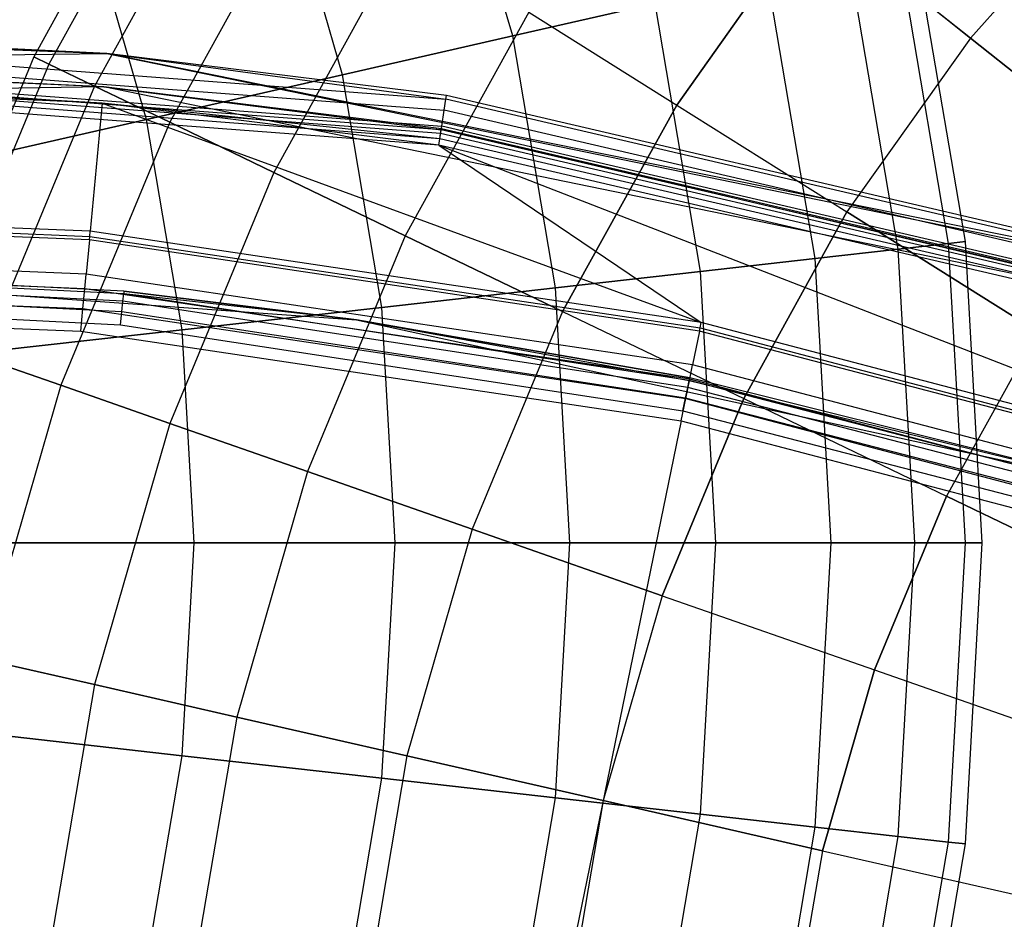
# Model space of a CAD drawing. Extents: x 0.2 to 44.2, y -21.9 to 24.
# Tile 184 of 239: x 23.6 to 26.5, y 14.8 to 17.5. Entities that reach past the tile are written whole.
import ezdxf

# ---------------------------------------------------------------- set-up
doc = ezdxf.new("R2010")
doc.units = 0
doc.header["$LTSCALE"] = 2.54
doc.layers.get('0').update_dxf_attribs({"color": 13, "linetype": 'CONTINUOUS'})

# ---------------------------------------------------------------- blocks, each defined once
blk = doc.blocks.new('KARO-10934_STL')
at = {"color": 0}
for p, q in [((23.8347, 17.4214, 126.1525), (22.1726, 17.4993, 126.1525)), ((22.1726, 17.4993, 126.1525), (23.8347, 17.4214, 124.285)), ((22.1726, 17.4993, 126.1525), (23.8347, 17.4214, 124.285)), ((23.8347, 17.4214, 126.1525), (22.1726, 17.4993, 126.1525)), ((22.1726, 17.4879, 126.2098), (23.8347, 17.4214, 126.1525)), ((22.1726, 17.4879, 126.2098), (23.8347, 17.4214, 126.1525)), ((22.1726, 17.4879, 126.2098), (24.8423, 17.2849, 126.2098)), ((22.1726, 17.4879, 126.2098), (24.8423, 17.2849, 126.2098)), ((22.1726, 17.4554, 126.2584), (24.8373, 17.2528, 126.2584)), ((22.1726, 17.4554, 126.2584), (24.8373, 17.2528, 126.2584)), ((20.051, 17.3686, 124.285), (23.8347, 17.4214, 124.285)), ((20.051, 17.3686, 126.1525), (23.8347, 17.4214, 124.285)), ((20.051, 17.3686, 124.285), (23.8347, 17.4214, 124.285)), ((20.051, 17.3686, 126.1525), (23.8347, 17.4214, 124.285)), ((23.8347, 17.4214, 124.285), (27.5412, 16.6596, 124.285)), ((24.844, 17.2962, 126.1525), (23.8347, 17.4214, 126.1525)), ((23.8347, 17.4214, 126.1525), (24.8423, 17.2849, 126.2098)), ((23.8347, 17.4214, 126.1525), (24.8423, 17.2849, 126.2098)), ((23.8347, 17.4214, 126.1525), (23.8347, 17.4214, 124.285)), ((24.844, 17.2962, 126.1525), (23.8347, 17.4214, 126.1525)), ((24.844, 17.2962, 126.1525), (23.8347, 17.4214, 124.285)), ((23.8347, 17.4214, 126.1525), (23.8347, 17.4214, 124.285)), ((24.844, 17.2962, 126.1525), (23.8347, 17.4214, 124.285)), ((27.4531, 16.6876, 126.1525), (23.8347, 17.4214, 124.285)), ((27.4531, 16.6876, 126.1525), (23.8347, 17.4214, 124.285)), ((23.8347, 17.4214, 124.285), (27.5412, 16.6596, 124.285)), ((22.1727, 17.4069, 126.291), (24.83, 17.2048, 126.291)), ((22.1727, 17.4069, 126.291), (24.83, 17.2048, 126.291)), ((23.8253, 17.3219, 124.285), (22.1727, 17.3993, 126.1525)), ((23.8253, 17.3219, 124.285), (22.1727, 17.3993, 126.1525)), ((23.8253, 17.3219, 126.1525), (22.1727, 17.3993, 126.1525)), ((23.8253, 17.3219, 126.1525), (22.1727, 17.3993, 126.1525)), ((23.8253, 17.3219, 126.1525), (22.1727, 17.3956, 126.1714)), ((24.8283, 17.1937, 126.1714), (22.1727, 17.3956, 126.1714)), ((23.8253, 17.3219, 126.1525), (22.1727, 17.3956, 126.1714)), ((24.8283, 17.1937, 126.1714), (22.1727, 17.3956, 126.1714)), ((24.8266, 17.1832, 126.1875), (22.1727, 17.385, 126.1875)), ((24.8266, 17.1832, 126.1875), (22.1727, 17.385, 126.1875)), ((24.8242, 17.1675, 126.1984), (22.1727, 17.3691, 126.1984)), ((24.8242, 17.1675, 126.1984), (22.1727, 17.3691, 126.1984)), ((23.8206, 17.2731, 126.2025), (22.1727, 17.3691, 126.1984)), ((23.8206, 17.2731, 126.2025), (22.1727, 17.3691, 126.1984)), ((23.8206, 17.2731, 126.2025), (22.1727, 17.3503, 126.2025)), ((23.8206, 17.2731, 126.2025), (22.1727, 17.3503, 126.2025)), ((24.8213, 17.1482, 126.3025), (22.1727, 17.3496, 126.3025)), ((24.8213, 17.1482, 126.3025), (22.1727, 17.3496, 126.3025)), ((23.8253, 17.3219, 124.285), (20.0632, 17.2694, 124.285)), ((23.8253, 17.3219, 124.285), (20.0632, 17.2694, 124.285)), ((27.5106, 16.5644, 124.285), (23.8253, 17.3219, 124.285)), ((24.8288, 17.1973, 126.1525), (23.8253, 17.3219, 124.285)), ((27.5106, 16.5644, 124.285), (23.8253, 17.3219, 124.285)), ((23.8253, 17.3219, 124.285), (23.8253, 17.3219, 126.1525)), ((23.8253, 17.3219, 124.285), (23.8253, 17.3219, 126.1525)), ((24.8288, 17.1973, 126.1525), (23.8253, 17.3219, 124.285)), ((24.8288, 17.1973, 126.1525), (23.8253, 17.3219, 126.1525)), ((23.8253, 17.3219, 126.1525), (24.8283, 17.1937, 126.1714)), ((24.8288, 17.1973, 126.1525), (23.8253, 17.3219, 126.1525)), ((23.8253, 17.3219, 126.1525), (24.8283, 17.1937, 126.1714)), ((23.8206, 17.2731, 126.2025), (23.7846, 16.8929, 126.1937)), ((23.8206, 17.2731, 126.2025), (23.7846, 16.8929, 126.1937)), ((24.8242, 17.1675, 126.1984), (23.8206, 17.2731, 126.2025)), ((24.8214, 17.1489, 126.2025), (23.8206, 17.2731, 126.2025)), ((24.8242, 17.1675, 126.1984), (23.8206, 17.2731, 126.2025)), ((23.8206, 17.2731, 126.2025), (25.6017, 16.621, 126.1937)), ((23.8206, 17.2731, 126.2025), (25.6017, 16.621, 126.1937)), ((24.8214, 17.1489, 126.2025), (23.8206, 17.2731, 126.2025)), ((24.8373, 17.2528, 126.2584), (24.8423, 17.2849, 126.2098)), ((24.8373, 17.2528, 126.2584), (24.8423, 17.2849, 126.2098)), ((24.8423, 17.2849, 126.2098), (24.844, 17.2962, 126.1525)), ((24.8423, 17.2849, 126.2098), (24.844, 17.2962, 126.1525)), ((27.4497, 16.6768, 126.2098), (24.8423, 17.2849, 126.2098)), ((27.4497, 16.6768, 126.2098), (24.8423, 17.2849, 126.2098)), ((27.4531, 16.6876, 126.1525), (24.844, 17.2962, 126.1525)), ((27.4531, 16.6876, 126.1525), (24.844, 17.2962, 126.1525)), ((24.83, 17.2048, 126.291), (24.8373, 17.2528, 126.2584)), ((24.83, 17.2048, 126.291), (24.8373, 17.2528, 126.2584)), ((27.4399, 16.6458, 126.2584), (24.8373, 17.2528, 126.2584)), ((27.4399, 16.6458, 126.2584), (24.8373, 17.2528, 126.2584)), ((24.8213, 17.1482, 126.3025), (24.83, 17.2048, 126.291)), ((24.8213, 17.1482, 126.3025), (24.83, 17.2048, 126.291)), ((24.8266, 17.1832, 126.1875), (24.8283, 17.1937, 126.1714)), ((24.8266, 17.1832, 126.1875), (24.8283, 17.1937, 126.1714)), ((24.8288, 17.1973, 126.1525), (24.8283, 17.1937, 126.1714)), ((24.8288, 17.1973, 126.1525), (24.8283, 17.1937, 126.1714)), ((27.4219, 16.5887, 126.1714), (24.8283, 17.1937, 126.1714)), ((27.4219, 16.5887, 126.1714), (24.8283, 17.1937, 126.1714)), ((27.423, 16.5923, 126.1525), (24.8288, 17.1973, 126.1525)), ((24.8288, 17.1973, 126.1525), (27.5106, 16.5644, 124.285)), ((24.8288, 17.1973, 126.1525), (27.5106, 16.5644, 124.285)), ((27.423, 16.5923, 126.1525), (24.8288, 17.1973, 126.1525)), ((27.4253, 16.5995, 126.291), (24.83, 17.2048, 126.291)), ((27.4253, 16.5995, 126.291), (24.83, 17.2048, 126.291)), ((24.8214, 17.1489, 126.2025), (24.8242, 17.1675, 126.1984)), ((24.8214, 17.1489, 126.2025), (24.8242, 17.1675, 126.1984)), ((24.8242, 17.1675, 126.1984), (24.8266, 17.1832, 126.1875)), ((24.8242, 17.1675, 126.1984), (24.8266, 17.1832, 126.1875)), ((27.4139, 16.5635, 126.1984), (24.8242, 17.1675, 126.1984)), ((27.4139, 16.5635, 126.1984), (24.8242, 17.1675, 126.1984)), ((27.4187, 16.5787, 126.1875), (24.8266, 17.1832, 126.1875)), ((27.4187, 16.5787, 126.1875), (24.8266, 17.1832, 126.1875)), ((27.408, 16.5449, 126.3025), (24.8213, 17.1482, 126.3025)), ((27.408, 16.5449, 126.3025), (24.8213, 17.1482, 126.3025)), ((27.4082, 16.5456, 126.2025), (24.8214, 17.1489, 126.2025)), ((24.8214, 17.1489, 126.2025), (25.6017, 16.621, 126.1937)), ((24.8214, 17.1489, 126.2025), (25.6017, 16.621, 126.1937)), ((24.8214, 17.1489, 126.2025), (27.3788, 16.1542, 126.1937)), ((27.4082, 16.5456, 126.2025), (24.8214, 17.1489, 126.2025)), ((24.8214, 17.1489, 126.2025), (27.3788, 16.1542, 126.1937)), ((23.7846, 16.8929, 126.1937), (21.9488, 16.9668, 126.1937)), ((23.7846, 16.8929, 126.1937), (21.9488, 16.9668, 126.1937)), ((21.949, 16.9511, 126.1818), (23.7832, 16.8773, 126.1818)), ((21.949, 16.9511, 126.1818), (23.7832, 16.8773, 126.1818)), ((23.7822, 16.8671, 126.1649), (21.9492, 16.9408, 126.1649)), ((23.7822, 16.8671, 126.1649), (21.9492, 16.9408, 126.1649)), ((23.7832, 16.8773, 126.1818), (23.7846, 16.8929, 126.1937)), ((23.7832, 16.8773, 126.1818), (23.7846, 16.8929, 126.1937)), ((25.6017, 16.621, 126.1937), (23.7846, 16.8929, 126.1937)), ((25.6017, 16.621, 126.1937), (23.7846, 16.8929, 126.1937)), ((23.7822, 16.8671, 126.1649), (23.7725, 16.7651, 125.9865)), ((23.7822, 16.8671, 126.1649), (23.7725, 16.7651, 125.9865)), ((23.7822, 16.8671, 126.1649), (23.7832, 16.8773, 126.1818)), ((23.7822, 16.8671, 126.1649), (23.7832, 16.8773, 126.1818)), ((25.5965, 16.5956, 126.1649), (23.7822, 16.8671, 126.1649)), ((25.5965, 16.5956, 126.1649), (23.7822, 16.8671, 126.1649)), ((23.7832, 16.8773, 126.1818), (25.5986, 16.6056, 126.1818)), ((23.7832, 16.8773, 126.1818), (25.5986, 16.6056, 126.1818)), ((23.7725, 16.7651, 125.9865), (21.9506, 16.8384, 125.9865)), ((23.7725, 16.7651, 125.9865), (21.9506, 16.8384, 125.9865)), ((23.7684, 16.7215, 125.9335), (21.9512, 16.7946, 125.9335)), ((23.7684, 16.7215, 125.9335), (21.9512, 16.7946, 125.9335)), ((23.8851, 16.7138, 124.3996), (22.1855, 16.8, 125.9495)), ((22.1855, 16.8, 125.9495), (24.5764, 16.629, 125.9495)), ((23.8851, 16.7138, 124.3996), (22.1855, 16.8, 125.9495)), ((23.8851, 16.7138, 124.3996), (22.1855, 16.8, 124.3996)), ((22.1855, 16.8, 125.9495), (24.5764, 16.629, 125.9495)), ((23.8851, 16.7138, 124.3996), (22.1855, 16.8, 124.3996)), ((23.8844, 16.7062, 124.3613), (22.1855, 16.7924, 124.3613)), ((23.8844, 16.7062, 124.3613), (22.1855, 16.7924, 124.3613)), ((23.8822, 16.6847, 124.3288), (22.1855, 16.7707, 124.3288)), ((23.8822, 16.6847, 124.3288), (22.1855, 16.7707, 124.3288)), ((23.7684, 16.7215, 125.9335), (23.7725, 16.7651, 125.9865)), ((23.7684, 16.7215, 125.9335), (23.7725, 16.7651, 125.9865)), ((25.5759, 16.4952, 125.9865), (23.7725, 16.7651, 125.9865)), ((25.5759, 16.4952, 125.9865), (23.7725, 16.7651, 125.9865)), ((21.9521, 16.7355, 125.8986), (23.7629, 16.6627, 125.8986)), ((21.9521, 16.7355, 125.8986), (23.7629, 16.6627, 125.8986)), ((23.8789, 16.6524, 124.3072), (22.1855, 16.7383, 124.3072)), ((23.8789, 16.6524, 124.3072), (22.1855, 16.7383, 124.3072)), ((23.7629, 16.6627, 125.8986), (23.7684, 16.7215, 125.9335)), ((23.7629, 16.6627, 125.8986), (23.7684, 16.7215, 125.9335)), ((25.5671, 16.4524, 125.9335), (23.7684, 16.7215, 125.9335)), ((25.5671, 16.4524, 125.9335), (23.7684, 16.7215, 125.9335)), ((22.1855, 16.7, 124.2995), (23.875, 16.6143, 124.2995)), ((22.1855, 16.7, 124.2995), (23.875, 16.6143, 124.2995)), ((23.8822, 16.6847, 124.3288), (23.8844, 16.7062, 124.3613)), ((23.8822, 16.6847, 124.3288), (23.8844, 16.7062, 124.3613)), ((23.8851, 16.7138, 124.3996), (23.8844, 16.7062, 124.3613)), ((23.8851, 16.7138, 124.3996), (23.8844, 16.7062, 124.3613)), ((24.5764, 16.629, 124.3996), (23.8844, 16.7062, 124.3613)), ((24.5764, 16.629, 124.3996), (23.8844, 16.7062, 124.3613)), ((25.5658, 16.4486, 124.3613), (23.8844, 16.7062, 124.3613)), ((25.5658, 16.4486, 124.3613), (23.8844, 16.7062, 124.3613)), ((24.5764, 16.629, 124.3996), (23.8851, 16.7138, 124.3996)), ((23.8851, 16.7138, 124.3996), (24.5764, 16.629, 125.9495)), ((23.8851, 16.7138, 124.3996), (24.5764, 16.629, 125.9495)), ((24.5764, 16.629, 124.3996), (23.8851, 16.7138, 124.3996)), ((21.953, 16.6681, 125.8858), (23.7565, 16.5955, 125.8858)), ((21.953, 16.6681, 125.8858), (23.7565, 16.5955, 125.8858)), ((23.7565, 16.5955, 125.8858), (23.7629, 16.6627, 125.8986)), ((23.7565, 16.5955, 125.8858), (23.7629, 16.6627, 125.8986)), ((23.7629, 16.6627, 125.8986), (25.5552, 16.3945, 125.8986)), ((23.7629, 16.6627, 125.8986), (25.5552, 16.3945, 125.8986)), ((23.8789, 16.6524, 124.3072), (23.8822, 16.6847, 124.3288)), ((23.8789, 16.6524, 124.3072), (23.8822, 16.6847, 124.3288)), ((25.5614, 16.4274, 124.3288), (23.8822, 16.6847, 124.3288)), ((25.5614, 16.4274, 124.3288), (23.8822, 16.6847, 124.3288)), ((23.875, 16.6143, 124.2995), (23.8789, 16.6524, 124.3072)), ((23.875, 16.6143, 124.2995), (23.8789, 16.6524, 124.3072)), ((25.5549, 16.3956, 124.3072), (23.8789, 16.6524, 124.3072)), ((25.5549, 16.3956, 124.3072), (23.8789, 16.6524, 124.3072)), ((25.5673, 16.4561, 124.3996), (24.5764, 16.629, 124.3996)), ((24.5764, 16.629, 124.3996), (24.5764, 16.629, 125.9495)), ((24.5764, 16.629, 125.9495), (25.5673, 16.4561, 124.3996)), ((24.5764, 16.629, 124.3996), (24.5764, 16.629, 125.9495)), ((24.5764, 16.629, 125.9495), (25.5673, 16.4561, 124.3996)), ((24.5764, 16.629, 125.9495), (26.9186, 16.1195, 124.3996)), ((24.5764, 16.629, 125.9495), (26.9186, 16.1195, 124.3996)), ((24.5764, 16.629, 125.9495), (26.9186, 16.1195, 125.9495)), ((24.5764, 16.629, 125.9495), (26.9186, 16.1195, 125.9495)), ((24.5764, 16.629, 124.3996), (25.5658, 16.4486, 124.3613)), ((24.5764, 16.629, 124.3996), (25.5658, 16.4486, 124.3613)), ((25.5673, 16.4561, 124.3996), (24.5764, 16.629, 124.3996)), ((23.875, 16.6143, 124.2995), (25.5472, 16.3582, 124.2995)), ((23.875, 16.6143, 124.2995), (25.5472, 16.3582, 124.2995)), ((25.5965, 16.5956, 126.1649), (25.5986, 16.6056, 126.1818)), ((25.5965, 16.5956, 126.1649), (25.5986, 16.6056, 126.1818)), ((25.5986, 16.6056, 126.1818), (25.6017, 16.621, 126.1937)), ((25.5986, 16.6056, 126.1818), (25.6017, 16.621, 126.1937)), ((25.5986, 16.6056, 126.1818), (27.3739, 16.1393, 126.1818)), ((25.5986, 16.6056, 126.1818), (27.3739, 16.1393, 126.1818)), ((27.3788, 16.1542, 126.1937), (25.6017, 16.621, 126.1937)), ((27.3788, 16.1542, 126.1937), (25.6017, 16.621, 126.1937)), ((23.7565, 16.5955, 125.8858), (25.5416, 16.3284, 125.8858)), ((23.7565, 16.5955, 125.8858), (25.5416, 16.3284, 125.8858)), ((25.5965, 16.5956, 126.1649), (25.5759, 16.4952, 125.9865)), ((25.5965, 16.5956, 126.1649), (25.5759, 16.4952, 125.9865)), ((27.3708, 16.1295, 126.1649), (25.5965, 16.5956, 126.1649)), ((27.3708, 16.1295, 126.1649), (25.5965, 16.5956, 126.1649)), ((25.5671, 16.4524, 125.9335), (25.5759, 16.4952, 125.9865)), ((25.5671, 16.4524, 125.9335), (25.5759, 16.4952, 125.9865)), ((27.3394, 16.0319, 125.9865), (25.5759, 16.4952, 125.9865)), ((27.3394, 16.0319, 125.9865), (25.5759, 16.4952, 125.9865)), ((25.5552, 16.3945, 125.8986), (25.5671, 16.4524, 125.9335)), ((25.5552, 16.3945, 125.8986), (25.5671, 16.4524, 125.9335)), ((25.5673, 16.4561, 124.3996), (25.5658, 16.4486, 124.3613)), ((25.5673, 16.4561, 124.3996), (25.5658, 16.4486, 124.3613)), ((27.326, 15.9903, 125.9335), (25.5671, 16.4524, 125.9335)), ((27.326, 15.9903, 125.9335), (25.5671, 16.4524, 125.9335)), ((26.9186, 16.1195, 124.3996), (25.5673, 16.4561, 124.3996)), ((26.9186, 16.1195, 124.3996), (25.5673, 16.4561, 124.3996)), ((25.5549, 16.3956, 124.3072), (25.5614, 16.4274, 124.3288)), ((25.5549, 16.3956, 124.3072), (25.5614, 16.4274, 124.3288)), ((25.5614, 16.4274, 124.3288), (25.5658, 16.4486, 124.3613)), ((25.5614, 16.4274, 124.3288), (25.5658, 16.4486, 124.3613)), ((27.206, 16.0016, 124.3288), (25.5614, 16.4274, 124.3288)), ((27.206, 16.0016, 124.3288), (25.5614, 16.4274, 124.3288)), ((27.2125, 16.0223, 124.3613), (25.5658, 16.4486, 124.3613)), ((25.5658, 16.4486, 124.3613), (26.9186, 16.1195, 124.3996)), ((25.5658, 16.4486, 124.3613), (26.9186, 16.1195, 124.3996)), ((27.2125, 16.0223, 124.3613), (25.5658, 16.4486, 124.3613)), ((25.5416, 16.3284, 125.8858), (25.5552, 16.3945, 125.8986)), ((25.5416, 16.3284, 125.8858), (25.5552, 16.3945, 125.8986)), ((25.5472, 16.3582, 124.2995), (25.5549, 16.3956, 124.3072)), ((25.5472, 16.3582, 124.2995), (25.5549, 16.3956, 124.3072)), ((27.1963, 15.9706, 124.3072), (25.5549, 16.3956, 124.3072)), ((27.1963, 15.9706, 124.3072), (25.5549, 16.3956, 124.3072)), ((25.5552, 16.3945, 125.8986), (27.308, 15.934, 125.8986)), ((25.5552, 16.3945, 125.8986), (27.308, 15.934, 125.8986)), ((25.5472, 16.3582, 124.2995), (27.1849, 15.9341, 124.2995)), ((25.5472, 16.3582, 124.2995), (27.1849, 15.9341, 124.2995)), ((25.5416, 16.3284, 125.8858), (22.1855, 0, 125.7675)), ((25.5416, 16.3284, 125.8858), (22.1855, 0, 125.7675)), ((25.5416, 16.3284, 125.8858), (27.2873, 15.8698, 125.8858)), ((25.5416, 16.3284, 125.8858), (27.2873, 15.8698, 125.8858))]:
    blk.add_line(p, q, dxfattribs=at)
blk = doc.blocks.new('GRUPUJ_1')
at = {"color": 0}
for p, q in [((23.8285, 40.1367, 32.9413), (23.3945, 39.3515, 32.9413)), ((23.8285, 40.1367, 32.9413), (23.3945, 39.3515, 32.9413)), ((24.8187, 39.4134, 48.185), (24.6084, 40.1433, 48.185)), ((24.8187, 39.4134, 48.185), (24.6084, 40.1433, 48.185)), ((24.8187, 39.4134, 56.6975), (24.6084, 40.1433, 56.6975)), ((24.8187, 39.4134, 56.6975), (24.6084, 40.1433, 56.6975)), ((23.8711, 40.1099, 32.0456), (23.4398, 39.3296, 32.0456)), ((23.8711, 40.1099, 32.0456), (23.4398, 39.3296, 32.0456)), ((23.8711, 40.1099, 33.837), (23.4398, 39.3296, 33.837)), ((23.8711, 40.1099, 33.837), (23.4398, 39.3296, 33.837)), ((23.9983, 40.0299, 31.1611), (23.5752, 39.2644, 31.1611)), ((23.9983, 40.0299, 34.7214), (23.5752, 39.2644, 34.7214)), ((23.9983, 40.0299, 31.1611), (23.5752, 39.2644, 31.1611)), ((23.9983, 40.0299, 34.7214), (23.5752, 39.2644, 34.7214)), ((24.3126, 39.2978, 57.4292), (24.1184, 39.9718, 57.4292)), ((24.3126, 39.2978, 47.4534), (24.1184, 39.9718, 47.4534)), ((24.3126, 39.2978, 47.4534), (24.1184, 39.9718, 47.4534)), ((24.3126, 39.2978, 57.4292), (24.1184, 39.9718, 57.4292)), ((24.2086, 39.8978, 30.299), (23.799, 39.1567, 30.299)), ((24.2086, 39.8978, 35.5835), (23.799, 39.1567, 35.5835)), ((24.2086, 39.8978, 30.299), (23.799, 39.1567, 30.299)), ((24.2086, 39.8978, 35.5835), (23.799, 39.1567, 35.5835)), ((26.6023, 39.8804, 38.5981), (26.1796, 39.4074, 38.5981)), ((26.6023, 39.8804, 38.5981), (26.1796, 39.4074, 38.5981)), ((26.6023, 39.8804, 27.2844), (26.1796, 39.4074, 27.2844)), ((26.6023, 39.8804, 27.2844), (26.1796, 39.4074, 27.2844)), ((23.7298, 39.1648, 58.0981), (23.5542, 39.7744, 58.0981)), ((23.7298, 39.1648, 46.7844), (23.5542, 39.7744, 46.7844)), ((23.7298, 39.1648, 46.7844), (23.5542, 39.7744, 46.7844)), ((23.7298, 39.1648, 58.0981), (23.5542, 39.7744, 58.0981)), ((25.7122, 39.7801, 37.9292), (25.3063, 39.2081, 37.9292)), ((25.7122, 39.7801, 37.9292), (25.3063, 39.2081, 37.9292)), ((25.3063, 39.2081, 27.9534), (25.7122, 39.7801, 27.9534)), ((25.3063, 39.2081, 27.9534), (25.7122, 39.7801, 27.9534)), ((25.7122, 39.7801, 37.9292), (26.1796, 39.4074, 38.5981)), ((25.7122, 39.7801, 37.9292), (26.1796, 39.4074, 38.5981)), ((26.1796, 39.4074, 27.2844), (25.7122, 39.7801, 27.9534)), ((26.1796, 39.4074, 27.2844), (25.7122, 39.7801, 27.9534)), ((24.4993, 39.7152, 29.4702), (24.1083, 39.0077, 29.4702)), ((24.4993, 39.7152, 29.4702), (24.1083, 39.0077, 29.4702)), ((24.4993, 39.7152, 36.4123), (24.1083, 39.0077, 36.4123)), ((24.4993, 39.7152, 36.4123), (24.1083, 39.0077, 36.4123)), ((26.1145, 38.7961, 51.5456), (25.9652, 39.675, 51.5456)), ((26.1145, 38.7961, 51.5456), (25.9652, 39.675, 51.5456)), ((26.1145, 38.7961, 53.337), (25.9652, 39.675, 53.337)), ((26.1145, 38.7961, 53.337), (25.9652, 39.675, 53.337)), ((26.1645, 38.8018, 52.4413), (26.0142, 39.6862, 52.4413)), ((26.1645, 38.8018, 52.4413), (26.0142, 39.6862, 52.4413)), ((25.9652, 38.7793, 50.6611), (25.8186, 39.6416, 50.6611)), ((25.9652, 38.7793, 54.2214), (25.8186, 39.6416, 54.2214)), ((25.9652, 38.7793, 50.6611), (25.8186, 39.6416, 50.6611)), ((25.9652, 38.7793, 54.2214), (25.8186, 39.6416, 54.2214)), ((25.7184, 38.7515, 55.0835), (25.5765, 39.5863, 55.0835)), ((25.7184, 38.7515, 49.799), (25.5765, 39.5863, 49.799)), ((25.7184, 38.7515, 49.799), (25.5765, 39.5863, 49.799)), ((25.7184, 38.7515, 55.0835), (25.5765, 39.5863, 55.0835)), ((24.8187, 39.4134, 48.185), (25.2418, 39.5099, 48.9702)), ((25.2418, 39.5099, 55.9123), (24.8187, 39.4134, 56.6975)), ((24.8187, 39.4134, 48.185), (25.2418, 39.5099, 48.9702)), ((25.2418, 39.5099, 55.9123), (24.8187, 39.4134, 56.6975)), ((25.3772, 38.7131, 48.9702), (25.2418, 39.5099, 48.9702)), ((25.3772, 38.7131, 48.9702), (25.2418, 39.5099, 48.9702)), ((25.3772, 38.7131, 55.9123), (25.2418, 39.5099, 55.9123)), ((25.3772, 38.7131, 55.9123), (25.2418, 39.5099, 55.9123)), ((24.8667, 39.4843, 28.685), (24.4993, 38.8194, 28.685)), ((24.8667, 39.4843, 28.685), (24.4993, 38.8194, 28.685)), ((24.8667, 39.4843, 37.1975), (24.4993, 38.8194, 37.1975)), ((24.8667, 39.4843, 37.1975), (24.4993, 38.8194, 37.1975)), ((24.8667, 39.4843, 37.1975), (25.3063, 39.2081, 37.9292)), ((24.8667, 39.4843, 28.685), (25.3063, 39.2081, 27.9534)), ((24.8667, 39.4843, 37.1975), (25.3063, 39.2081, 37.9292)), ((24.8667, 39.4843, 28.685), (25.3063, 39.2081, 27.9534)), ((24.8187, 39.4134, 56.6975), (24.3126, 39.2978, 57.4292)), ((24.3126, 39.2978, 47.4534), (24.8187, 39.4134, 48.185)), ((24.3126, 39.2978, 47.4534), (24.8187, 39.4134, 48.185)), ((24.8187, 39.4134, 56.6975), (24.3126, 39.2978, 57.4292)), ((24.946, 38.6645, 48.185), (24.8187, 39.4134, 48.185)), ((24.946, 38.6645, 56.6975), (24.8187, 39.4134, 56.6975)), ((24.946, 38.6645, 56.6975), (24.8187, 39.4134, 56.6975)), ((24.946, 38.6645, 48.185), (24.8187, 39.4134, 48.185)), ((26.1796, 39.4074, 38.5981), (25.8125, 38.89, 38.5981)), ((26.1796, 39.4074, 38.5981), (25.8125, 38.89, 38.5981)), ((26.1796, 39.4074, 27.2844), (25.8125, 38.89, 27.2844)), ((26.1796, 39.4074, 27.2844), (25.8125, 38.89, 27.2844)), ((26.1796, 39.4074, 38.5981), (26.7025, 38.9903, 39.1959)), ((26.1796, 39.4074, 38.5981), (26.7025, 38.9903, 39.1959)), ((26.7025, 38.9903, 26.6866), (26.1796, 39.4074, 27.2844)), ((26.7025, 38.9903, 26.6866), (26.1796, 39.4074, 27.2844)), ((23.3945, 39.3515, 32.9413), (23.0512, 38.5226, 32.9413)), ((23.3945, 39.3515, 32.9413), (23.0512, 38.5226, 32.9413)), ((23.4398, 39.3296, 32.0456), (23.3945, 39.3515, 32.9413)), ((23.3945, 39.3515, 32.9413), (23.4398, 39.3296, 33.837)), ((23.4398, 39.3296, 32.0456), (23.3945, 39.3515, 32.9413)), ((23.3945, 39.3515, 32.9413), (23.4398, 39.3296, 33.837)), ((23.4398, 39.3296, 33.837), (23.0987, 38.506, 33.837)), ((23.4398, 39.3296, 32.0456), (23.0987, 38.506, 32.0456)), ((23.4398, 39.3296, 33.837), (23.0987, 38.506, 33.837)), ((23.4398, 39.3296, 32.0456), (23.0987, 38.506, 32.0456)), ((23.5752, 39.2644, 31.1611), (23.4398, 39.3296, 32.0456)), ((23.4398, 39.3296, 33.837), (23.5752, 39.2644, 34.7214)), ((23.4398, 39.3296, 33.837), (23.5752, 39.2644, 34.7214)), ((23.5752, 39.2644, 31.1611), (23.4398, 39.3296, 32.0456)), ((24.3126, 39.2978, 57.4292), (23.7298, 39.1648, 58.0981)), ((23.7298, 39.1648, 46.7844), (24.3126, 39.2978, 47.4534)), ((24.3126, 39.2978, 57.4292), (23.7298, 39.1648, 58.0981)), ((23.7298, 39.1648, 46.7844), (24.3126, 39.2978, 47.4534)), ((24.4301, 38.6063, 57.4292), (24.3126, 39.2978, 57.4292)), ((24.4301, 38.6063, 57.4292), (24.3126, 39.2978, 57.4292)), ((24.4301, 38.6063, 47.4534), (24.3126, 39.2978, 47.4534)), ((24.4301, 38.6063, 47.4534), (24.3126, 39.2978, 47.4534)), ((23.5752, 39.2644, 34.7214), (23.2405, 38.4564, 34.7214)), ((23.5752, 39.2644, 31.1611), (23.2405, 38.4564, 31.1611)), ((23.5752, 39.2644, 34.7214), (23.2405, 38.4564, 34.7214)), ((23.5752, 39.2644, 31.1611), (23.2405, 38.4564, 31.1611)), ((23.799, 39.1567, 30.299), (23.5752, 39.2644, 31.1611)), ((23.5752, 39.2644, 34.7214), (23.799, 39.1567, 35.5835)), ((23.799, 39.1567, 30.299), (23.5752, 39.2644, 31.1611)), ((23.5752, 39.2644, 34.7214), (23.799, 39.1567, 35.5835)), ((24.967, 38.5942, 27.9534), (25.3063, 39.2081, 27.9534)), ((25.3063, 39.2081, 37.9292), (24.967, 38.5942, 37.9292)), ((25.3063, 39.2081, 37.9292), (24.967, 38.5942, 37.9292)), ((24.967, 38.5942, 27.9534), (25.3063, 39.2081, 27.9534)), ((25.3063, 39.2081, 37.9292), (25.8125, 38.89, 38.5981)), ((25.3063, 39.2081, 37.9292), (25.8125, 38.89, 38.5981)), ((25.3063, 39.2081, 27.9534), (25.8125, 38.89, 27.2844)), ((25.3063, 39.2081, 27.9534), (25.8125, 38.89, 27.2844)), ((23.0776, 39.016, 46.1866), (23.7298, 39.1648, 46.7844)), ((23.7298, 39.1648, 58.0981), (23.0776, 39.016, 58.6959)), ((23.0776, 39.016, 46.1866), (23.7298, 39.1648, 46.7844)), ((23.7298, 39.1648, 58.0981), (23.0776, 39.016, 58.6959)), ((23.799, 39.1567, 35.5835), (23.4749, 38.3744, 35.5835)), ((23.799, 39.1567, 30.299), (23.4749, 38.3744, 30.299)), ((23.799, 39.1567, 35.5835), (23.4749, 38.3744, 35.5835)), ((23.799, 39.1567, 30.299), (23.4749, 38.3744, 30.299)), ((23.8361, 38.5394, 58.0981), (23.7298, 39.1648, 58.0981)), ((23.8361, 38.5394, 46.7844), (23.7298, 39.1648, 46.7844)), ((23.8361, 38.5394, 58.0981), (23.7298, 39.1648, 58.0981)), ((23.8361, 38.5394, 46.7844), (23.7298, 39.1648, 46.7844)), ((24.1083, 39.0077, 29.4702), (23.799, 39.1567, 30.299)), ((23.799, 39.1567, 35.5835), (24.1083, 39.0077, 36.4123)), ((23.799, 39.1567, 35.5835), (24.1083, 39.0077, 36.4123)), ((24.1083, 39.0077, 29.4702), (23.799, 39.1567, 30.299)), ((24.1083, 39.0077, 36.4123), (23.799, 38.261, 36.4123)), ((24.1083, 39.0077, 29.4702), (23.799, 38.261, 29.4702)), ((24.1083, 39.0077, 36.4123), (23.799, 38.261, 36.4123)), ((24.1083, 39.0077, 29.4702), (23.799, 38.261, 29.4702)), ((24.4993, 38.8194, 28.685), (24.1083, 39.0077, 29.4702)), ((24.1083, 39.0077, 36.4123), (24.4993, 38.8194, 37.1975)), ((24.4993, 38.8194, 28.685), (24.1083, 39.0077, 29.4702)), ((24.1083, 39.0077, 36.4123), (24.4993, 38.8194, 37.1975)), ((25.8125, 38.89, 38.5981), (25.5056, 38.3348, 38.5981)), ((25.8125, 38.89, 38.5981), (25.5056, 38.3348, 38.5981)), ((25.5056, 38.3348, 27.2844), (25.8125, 38.89, 27.2844)), ((25.5056, 38.3348, 27.2844), (25.8125, 38.89, 27.2844)), ((25.8125, 38.89, 38.5981), (26.3789, 38.5341, 39.1959)), ((25.8125, 38.89, 38.5981), (26.3789, 38.5341, 39.1959)), ((26.3789, 38.5341, 26.6866), (25.8125, 38.89, 27.2844)), ((26.3789, 38.5341, 26.6866), (25.8125, 38.89, 27.2844)), ((24.4993, 38.8194, 37.1975), (24.2086, 38.1176, 37.1975)), ((24.4993, 38.8194, 28.685), (24.2086, 38.1176, 28.685)), ((24.4993, 38.8194, 37.1975), (24.2086, 38.1176, 37.1975)), ((24.4993, 38.8194, 28.685), (24.2086, 38.1176, 28.685)), ((24.967, 38.5942, 27.9534), (24.4993, 38.8194, 28.685)), ((24.4993, 38.8194, 37.1975), (24.967, 38.5942, 37.9292)), ((24.4993, 38.8194, 37.1975), (24.967, 38.5942, 37.9292)), ((24.967, 38.5942, 27.9534), (24.4993, 38.8194, 28.685)), ((25.9652, 38.7793, 50.6611), (26.1145, 38.7961, 51.5456)), ((26.1145, 38.7961, 53.337), (25.9652, 38.7793, 54.2214)), ((25.9652, 38.7793, 50.6611), (26.1145, 38.7961, 51.5456)), ((26.1145, 38.7961, 53.337), (25.9652, 38.7793, 54.2214)), ((26.1145, 38.7961, 51.5456), (26.1645, 38.8018, 52.4413)), ((26.1645, 38.8018, 52.4413), (26.1145, 38.7961, 53.337)), ((26.1145, 38.7961, 51.5456), (26.1645, 38.8018, 52.4413)), ((26.1645, 38.8018, 52.4413), (26.1145, 38.7961, 53.337)), ((26.1645, 37.906, 53.337), (26.1145, 38.7961, 53.337)), ((26.1645, 37.906, 51.5456), (26.1145, 38.7961, 51.5456)), ((26.1645, 37.906, 51.5456), (26.1145, 38.7961, 51.5456)), ((26.1645, 37.906, 53.337), (26.1145, 38.7961, 53.337)), ((26.2148, 37.906, 52.4413), (26.1645, 38.8018, 52.4413)), ((26.2148, 37.906, 52.4413), (26.1645, 38.8018, 52.4413)), ((25.7184, 38.7515, 49.799), (25.9652, 38.7793, 50.6611)), ((25.9652, 38.7793, 54.2214), (25.7184, 38.7515, 55.0835)), ((25.9652, 38.7793, 54.2214), (25.7184, 38.7515, 55.0835)), ((25.7184, 38.7515, 49.799), (25.9652, 38.7793, 50.6611)), ((26.0142, 37.906, 54.2214), (25.9652, 38.7793, 54.2214)), ((26.0142, 37.906, 50.6611), (25.9652, 38.7793, 50.6611)), ((26.0142, 37.906, 50.6611), (25.9652, 38.7793, 50.6611)), ((26.0142, 37.906, 54.2214), (25.9652, 38.7793, 54.2214)), ((25.3772, 38.7131, 48.9702), (25.7184, 38.7515, 49.799)), ((25.7184, 38.7515, 55.0835), (25.3772, 38.7131, 55.9123)), ((25.7184, 38.7515, 55.0835), (25.3772, 38.7131, 55.9123)), ((25.3772, 38.7131, 48.9702), (25.7184, 38.7515, 49.799)), ((25.7658, 37.906, 49.799), (25.7184, 38.7515, 49.799)), ((25.7658, 37.906, 55.0835), (25.7184, 38.7515, 55.0835)), ((25.7658, 37.906, 55.0835), (25.7184, 38.7515, 55.0835)), ((25.7658, 37.906, 49.799), (25.7184, 38.7515, 49.799)), ((25.3772, 38.7131, 55.9123), (24.946, 38.6645, 56.6975)), ((24.946, 38.6645, 48.185), (25.3772, 38.7131, 48.9702)), ((25.3772, 38.7131, 55.9123), (24.946, 38.6645, 56.6975)), ((24.946, 38.6645, 48.185), (25.3772, 38.7131, 48.9702)), ((25.4225, 37.906, 55.9123), (25.3772, 38.7131, 55.9123)), ((25.4225, 37.906, 55.9123), (25.3772, 38.7131, 55.9123)), ((25.4225, 37.906, 48.9702), (25.3772, 38.7131, 48.9702)), ((25.4225, 37.906, 48.9702), (25.3772, 38.7131, 48.9702)), ((24.946, 38.6645, 56.6975), (24.4301, 38.6063, 57.4292)), ((24.4301, 38.6063, 47.4534), (24.946, 38.6645, 48.185)), ((24.4301, 38.6063, 47.4534), (24.946, 38.6645, 48.185)), ((24.946, 38.6645, 56.6975), (24.4301, 38.6063, 57.4292)), ((24.9886, 37.906, 56.6975), (24.946, 38.6645, 56.6975)), ((24.9886, 37.906, 48.185), (24.946, 38.6645, 48.185)), ((24.9886, 37.906, 48.185), (24.946, 38.6645, 48.185)), ((24.9886, 37.906, 56.6975), (24.946, 38.6645, 56.6975)), ((24.4301, 38.6063, 57.4292), (23.8361, 38.5394, 58.0981)), ((23.8361, 38.5394, 46.7844), (24.4301, 38.6063, 47.4534)), ((24.4301, 38.6063, 57.4292), (23.8361, 38.5394, 58.0981)), ((23.8361, 38.5394, 46.7844), (24.4301, 38.6063, 47.4534)), ((24.4694, 37.906, 57.4292), (24.4301, 38.6063, 57.4292)), ((24.4694, 37.906, 47.4534), (24.4301, 38.6063, 47.4534)), ((24.4694, 37.906, 57.4292), (24.4301, 38.6063, 57.4292)), ((24.4694, 37.906, 47.4534), (24.4301, 38.6063, 47.4534)), ((24.967, 38.5942, 37.9292), (24.6986, 37.9462, 37.9292)), ((24.967, 38.5942, 27.9534), (24.6986, 37.9462, 27.9534)), ((24.967, 38.5942, 37.9292), (24.6986, 37.9462, 37.9292)), ((24.967, 38.5942, 27.9534), (24.6986, 37.9462, 27.9534)), ((24.967, 38.5942, 37.9292), (25.5056, 38.3348, 38.5981)), ((24.967, 38.5942, 37.9292), (25.5056, 38.3348, 38.5981)), ((24.967, 38.5942, 27.9534), (25.5056, 38.3348, 27.2844)), ((24.967, 38.5942, 27.9534), (25.5056, 38.3348, 27.2844)), ((23.8361, 38.5394, 58.0981), (23.1713, 38.4645, 58.6959)), ((23.1713, 38.4645, 46.1866), (23.8361, 38.5394, 46.7844)), ((23.1713, 38.4645, 46.1866), (23.8361, 38.5394, 46.7844)), ((23.8361, 38.5394, 58.0981), (23.1713, 38.4645, 58.6959)), ((23.8716, 37.906, 58.0981), (23.8361, 38.5394, 58.0981)), ((23.8716, 37.906, 46.7844), (23.8361, 38.5394, 46.7844)), ((23.8716, 37.906, 58.0981), (23.8361, 38.5394, 58.0981)), ((23.8716, 37.906, 46.7844), (23.8361, 38.5394, 46.7844)), ((26.3789, 38.5341, 39.1959), (26.1083, 38.0446, 39.1959)), ((26.3789, 38.5341, 39.1959), (26.1083, 38.0446, 39.1959)), ((26.3789, 38.5341, 26.6866), (26.1083, 38.0446, 26.6866)), ((26.3789, 38.5341, 26.6866), (26.1083, 38.0446, 26.6866)), ((23.4749, 38.3744, 30.299), (23.2405, 38.4564, 31.1611)), ((23.2405, 38.4564, 34.7214), (23.4749, 38.3744, 35.5835)), ((23.2405, 38.4564, 34.7214), (23.4749, 38.3744, 35.5835)), ((23.4749, 38.3744, 30.299), (23.2405, 38.4564, 31.1611)), ((23.4749, 38.3744, 35.5835), (23.2405, 37.5607, 35.5835)), ((23.4749, 38.3744, 35.5835), (23.2405, 37.5607, 35.5835)), ((23.4749, 38.3744, 30.299), (23.2405, 37.5607, 30.299)), ((23.4749, 38.3744, 30.299), (23.2405, 37.5607, 30.299)), ((23.4749, 38.3744, 35.5835), (23.799, 38.261, 36.4123)), ((23.799, 38.261, 29.4702), (23.4749, 38.3744, 30.299)), ((23.4749, 38.3744, 35.5835), (23.799, 38.261, 36.4123)), ((23.799, 38.261, 29.4702), (23.4749, 38.3744, 30.299)), ((25.5056, 38.3348, 38.5981), (25.2629, 37.7487, 38.5981)), ((25.5056, 38.3348, 38.5981), (25.2629, 37.7487, 38.5981)), ((25.2629, 37.7487, 27.2844), (25.5056, 38.3348, 27.2844)), ((25.2629, 37.7487, 27.2844), (25.5056, 38.3348, 27.2844)), ((25.5056, 38.3348, 38.5981), (26.1083, 38.0446, 39.1959)), ((25.5056, 38.3348, 38.5981), (26.1083, 38.0446, 39.1959)), ((25.5056, 38.3348, 27.2844), (26.1083, 38.0446, 26.6866)), ((25.5056, 38.3348, 27.2844), (26.1083, 38.0446, 26.6866)), ((23.799, 38.261, 36.4123), (23.5752, 37.4843, 36.4123)), ((23.799, 38.261, 36.4123), (23.5752, 37.4843, 36.4123)), ((23.799, 38.261, 29.4702), (23.5752, 37.4843, 29.4702)), ((23.799, 38.261, 29.4702), (23.5752, 37.4843, 29.4702)), ((24.2086, 38.1176, 28.685), (23.799, 38.261, 29.4702)), ((23.799, 38.261, 36.4123), (24.2086, 38.1176, 37.1975)), ((23.799, 38.261, 36.4123), (24.2086, 38.1176, 37.1975)), ((24.2086, 38.1176, 28.685), (23.799, 38.261, 29.4702)), ((24.2086, 38.1176, 37.1975), (23.9983, 37.3877, 37.1975)), ((24.2086, 38.1176, 37.1975), (23.9983, 37.3877, 37.1975)), ((24.2086, 38.1176, 28.685), (23.9983, 37.3877, 28.685)), ((24.2086, 38.1176, 28.685), (23.9983, 37.3877, 28.685)), ((24.2086, 38.1176, 37.1975), (24.6986, 37.9462, 37.9292)), ((24.6986, 37.9462, 27.9534), (24.2086, 38.1176, 28.685)), ((24.2086, 38.1176, 37.1975), (24.6986, 37.9462, 37.9292)), ((24.6986, 37.9462, 27.9534), (24.2086, 38.1176, 28.685)), ((26.1083, 38.0446, 39.1959), (25.8942, 37.5278, 39.1959)), ((26.1083, 38.0446, 39.1959), (25.8942, 37.5278, 39.1959)), ((25.8942, 37.5278, 26.6866), (26.1083, 38.0446, 26.6866)), ((25.8942, 37.5278, 26.6866), (26.1083, 38.0446, 26.6866)), ((26.1083, 38.0446, 39.1959), (26.7675, 37.7271, 39.7151)), ((26.1083, 38.0446, 39.1959), (26.7675, 37.7271, 39.7151)), ((26.7675, 37.7271, 26.1675), (26.1083, 38.0446, 26.6866)), ((26.7675, 37.7271, 26.1675), (26.1083, 38.0446, 26.6866)), ((24.6986, 37.9462, 37.9292), (24.5044, 37.2722, 37.9292)), ((24.6986, 37.9462, 37.9292), (24.5044, 37.2722, 37.9292)), ((24.6986, 37.9462, 27.9534), (24.5044, 37.2722, 27.9534)), ((24.6986, 37.9462, 27.9534), (24.5044, 37.2722, 27.9534)), ((24.6986, 37.9462, 37.9292), (25.2629, 37.7487, 38.5981)), ((24.6986, 37.9462, 37.9292), (25.2629, 37.7487, 38.5981)), ((25.2629, 37.7487, 27.2844), (24.6986, 37.9462, 27.9534)), ((25.2629, 37.7487, 27.2844), (24.6986, 37.9462, 27.9534)), ((23.8716, 37.906, 58.0981), (23.2027, 37.906, 58.6959)), ((23.2027, 37.906, 46.1866), (23.8716, 37.906, 46.7844)), ((23.2027, 37.906, 46.1866), (23.8716, 37.906, 46.7844)), ((23.8716, 37.906, 58.0981), (23.2027, 37.906, 58.6959)), ((23.8361, 37.2727, 46.7844), (23.8716, 37.906, 46.7844)), ((23.8361, 37.2727, 58.0981), (23.8716, 37.906, 58.0981)), ((23.8361, 37.2727, 46.7844), (23.8716, 37.906, 46.7844)), ((23.8361, 37.2727, 58.0981), (23.8716, 37.906, 58.0981)), ((23.8716, 37.906, 46.7844), (24.4694, 37.906, 47.4534)), ((24.4694, 37.906, 57.4292), (23.8716, 37.906, 58.0981)), ((24.4694, 37.906, 57.4292), (23.8716, 37.906, 58.0981)), ((23.8716, 37.906, 46.7844), (24.4694, 37.906, 47.4534)), ((24.4301, 37.2057, 47.4534), (24.4694, 37.906, 47.4534)), ((24.4301, 37.2057, 57.4292), (24.4694, 37.906, 57.4292)), ((24.4301, 37.2057, 47.4534), (24.4694, 37.906, 47.4534)), ((24.4301, 37.2057, 57.4292), (24.4694, 37.906, 57.4292)), ((24.4694, 37.906, 47.4534), (24.9886, 37.906, 48.185)), ((24.4694, 37.906, 47.4534), (24.9886, 37.906, 48.185)), ((24.9886, 37.906, 56.6975), (24.4694, 37.906, 57.4292)), ((24.9886, 37.906, 56.6975), (24.4694, 37.906, 57.4292)), ((24.946, 37.1476, 48.185), (24.9886, 37.906, 48.185)), ((24.946, 37.1476, 56.6975), (24.9886, 37.906, 56.6975)), ((24.946, 37.1476, 48.185), (24.9886, 37.906, 48.185)), ((24.946, 37.1476, 56.6975), (24.9886, 37.906, 56.6975)), ((25.4225, 37.906, 55.9123), (24.9886, 37.906, 56.6975)), ((24.9886, 37.906, 48.185), (25.4225, 37.906, 48.9702)), ((25.4225, 37.906, 55.9123), (24.9886, 37.906, 56.6975)), ((24.9886, 37.906, 48.185), (25.4225, 37.906, 48.9702)), ((25.3772, 37.099, 48.9702), (25.4225, 37.906, 48.9702)), ((25.3772, 37.099, 48.9702), (25.4225, 37.906, 48.9702)), ((25.3772, 37.099, 55.9123), (25.4225, 37.906, 55.9123)), ((25.3772, 37.099, 55.9123), (25.4225, 37.906, 55.9123)), ((25.4225, 37.906, 48.9702), (25.7658, 37.906, 49.799)), ((25.7658, 37.906, 55.0835), (25.4225, 37.906, 55.9123)), ((25.4225, 37.906, 48.9702), (25.7658, 37.906, 49.799)), ((25.7658, 37.906, 55.0835), (25.4225, 37.906, 55.9123)), ((25.7184, 37.0606, 49.799), (25.7658, 37.906, 49.799)), ((25.7184, 37.0606, 49.799), (25.7658, 37.906, 49.799)), ((25.7184, 37.0606, 55.0835), (25.7658, 37.906, 55.0835)), ((25.7184, 37.0606, 55.0835), (25.7658, 37.906, 55.0835)), ((25.7658, 37.906, 49.799), (26.0142, 37.906, 50.6611)), ((26.0142, 37.906, 54.2214), (25.7658, 37.906, 55.0835)), ((25.7658, 37.906, 49.799), (26.0142, 37.906, 50.6611)), ((26.0142, 37.906, 54.2214), (25.7658, 37.906, 55.0835)), ((25.9652, 37.0328, 54.2214), (26.0142, 37.906, 54.2214)), ((25.9652, 37.0328, 50.6611), (26.0142, 37.906, 50.6611)), ((25.9652, 37.0328, 54.2214), (26.0142, 37.906, 54.2214)), ((25.9652, 37.0328, 50.6611), (26.0142, 37.906, 50.6611)), ((26.1645, 37.906, 53.337), (26.0142, 37.906, 54.2214)), ((26.0142, 37.906, 50.6611), (26.1645, 37.906, 51.5456)), ((26.1645, 37.906, 53.337), (26.0142, 37.906, 54.2214)), ((26.0142, 37.906, 50.6611), (26.1645, 37.906, 51.5456)), ((26.1145, 37.016, 53.337), (26.1645, 37.906, 53.337)), ((26.1145, 37.016, 53.337), (26.1645, 37.906, 53.337)), ((26.1145, 37.016, 51.5456), (26.1645, 37.906, 51.5456)), ((26.1145, 37.016, 51.5456), (26.1645, 37.906, 51.5456)), ((26.1645, 37.0103, 52.4413), (26.2148, 37.906, 52.4413)), ((26.2148, 37.906, 52.4413), (26.1645, 37.906, 53.337)), ((26.1645, 37.906, 51.5456), (26.2148, 37.906, 52.4413)), ((26.1645, 37.0103, 52.4413), (26.2148, 37.906, 52.4413)), ((26.1645, 37.906, 51.5456), (26.2148, 37.906, 52.4413)), ((26.2148, 37.906, 52.4413), (26.1645, 37.906, 53.337)), ((25.2629, 37.7487, 38.5981), (25.0872, 37.1392, 38.5981)), ((25.2629, 37.7487, 38.5981), (25.0872, 37.1392, 38.5981)), ((25.2629, 37.7487, 27.2844), (25.0872, 37.1392, 27.2844)), ((25.2629, 37.7487, 27.2844), (25.0872, 37.1392, 27.2844)), ((25.2629, 37.7487, 38.5981), (25.8942, 37.5278, 39.1959)), ((25.2629, 37.7487, 38.5981), (25.8942, 37.5278, 39.1959)), ((25.2629, 37.7487, 27.2844), (25.8942, 37.5278, 26.6866)), ((25.2629, 37.7487, 27.2844), (25.8942, 37.5278, 26.6866)), ((23.2405, 37.5607, 35.5835), (23.5752, 37.4843, 36.4123)), ((23.5752, 37.4843, 29.4702), (23.2405, 37.5607, 30.299)), ((23.2405, 37.5607, 35.5835), (23.5752, 37.4843, 36.4123)), ((23.5752, 37.4843, 29.4702), (23.2405, 37.5607, 30.299)), ((25.8942, 37.5278, 39.1959), (25.7394, 36.9903, 39.1959)), ((25.8942, 37.5278, 39.1959), (25.7394, 36.9903, 39.1959)), ((25.7394, 36.9903, 26.6866), (25.8942, 37.5278, 26.6866)), ((25.7394, 36.9903, 26.6866), (25.8942, 37.5278, 26.6866)), ((25.8942, 37.5278, 39.1959), (26.5849, 37.2861, 39.7151)), ((25.8942, 37.5278, 39.1959), (26.5849, 37.2861, 39.7151)), ((25.8942, 37.5278, 26.6866), (26.5849, 37.2861, 26.1675)), ((25.8942, 37.5278, 26.6866), (26.5849, 37.2861, 26.1675)), ((23.5752, 37.4843, 29.4702), (23.4398, 36.6874, 29.4702)), ((23.5752, 37.4843, 36.4123), (23.4398, 36.6874, 36.4123)), ((23.5752, 37.4843, 36.4123), (23.4398, 36.6874, 36.4123)), ((23.5752, 37.4843, 29.4702), (23.4398, 36.6874, 29.4702)), ((23.5752, 37.4843, 36.4123), (23.9983, 37.3877, 37.1975)), ((23.9983, 37.3877, 28.685), (23.5752, 37.4843, 29.4702)), ((23.9983, 37.3877, 28.685), (23.5752, 37.4843, 29.4702)), ((23.5752, 37.4843, 36.4123), (23.9983, 37.3877, 37.1975)), ((23.9983, 37.3877, 28.685), (23.8711, 36.6388, 28.685)), ((23.9983, 37.3877, 37.1975), (23.8711, 36.6388, 37.1975)), ((23.9983, 37.3877, 28.685), (23.8711, 36.6388, 28.685)), ((23.9983, 37.3877, 37.1975), (23.8711, 36.6388, 37.1975)), ((23.9983, 37.3877, 37.1975), (24.5044, 37.2722, 37.9292)), ((24.5044, 37.2722, 27.9534), (23.9983, 37.3877, 28.685)), ((23.9983, 37.3877, 37.1975), (24.5044, 37.2722, 37.9292)), ((24.5044, 37.2722, 27.9534), (23.9983, 37.3877, 28.685)), ((23.1713, 37.3476, 46.1866), (23.8361, 37.2727, 46.7844)), ((23.8361, 37.2727, 58.0981), (23.1713, 37.3476, 58.6959)), ((23.1713, 37.3476, 46.1866), (23.8361, 37.2727, 46.7844)), ((23.8361, 37.2727, 58.0981), (23.1713, 37.3476, 58.6959)), ((23.7298, 36.6473, 46.7844), (23.8361, 37.2727, 46.7844)), ((23.7298, 36.6473, 58.0981), (23.8361, 37.2727, 58.0981)), ((23.7298, 36.6473, 58.0981), (23.8361, 37.2727, 58.0981)), ((23.7298, 36.6473, 46.7844), (23.8361, 37.2727, 46.7844)), ((24.4301, 37.2057, 57.4292), (23.8361, 37.2727, 58.0981)), ((23.8361, 37.2727, 46.7844), (24.4301, 37.2057, 47.4534)), ((23.8361, 37.2727, 46.7844), (24.4301, 37.2057, 47.4534)), ((24.4301, 37.2057, 57.4292), (23.8361, 37.2727, 58.0981)), ((24.5044, 37.2722, 37.9292), (24.3869, 36.5807, 37.9292)), ((24.5044, 37.2722, 37.9292), (24.3869, 36.5807, 37.9292)), ((24.5044, 37.2722, 27.9534), (24.3869, 36.5807, 27.9534)), ((24.5044, 37.2722, 27.9534), (24.3869, 36.5807, 27.9534)), ((24.5044, 37.2722, 37.9292), (25.0872, 37.1392, 38.5981)), ((25.0872, 37.1392, 27.2844), (24.5044, 37.2722, 27.9534)), ((24.5044, 37.2722, 37.9292), (25.0872, 37.1392, 38.5981)), ((25.0872, 37.1392, 27.2844), (24.5044, 37.2722, 27.9534)), ((24.3126, 36.5143, 57.4292), (24.4301, 37.2057, 57.4292)), ((24.3126, 36.5143, 57.4292), (24.4301, 37.2057, 57.4292)), ((24.3126, 36.5143, 47.4534), (24.4301, 37.2057, 47.4534)), ((24.3126, 36.5143, 47.4534), (24.4301, 37.2057, 47.4534)), ((24.946, 37.1476, 56.6975), (24.4301, 37.2057, 57.4292)), ((24.4301, 37.2057, 47.4534), (24.946, 37.1476, 48.185)), ((24.4301, 37.2057, 47.4534), (24.946, 37.1476, 48.185)), ((24.946, 37.1476, 56.6975), (24.4301, 37.2057, 57.4292)), ((24.8187, 36.3987, 56.6975), (24.946, 37.1476, 56.6975)), ((24.8187, 36.3987, 56.6975), (24.946, 37.1476, 56.6975)), ((24.8187, 36.3987, 48.185), (24.946, 37.1476, 48.185)), ((24.8187, 36.3987, 48.185), (24.946, 37.1476, 48.185)), ((25.3772, 37.099, 55.9123), (24.946, 37.1476, 56.6975)), ((24.946, 37.1476, 48.185), (25.3772, 37.099, 48.9702)), ((24.946, 37.1476, 48.185), (25.3772, 37.099, 48.9702)), ((25.3772, 37.099, 55.9123), (24.946, 37.1476, 56.6975)), ((25.0872, 37.1392, 38.5981), (24.981, 36.5138, 38.5981)), ((25.0872, 37.1392, 27.2844), (24.981, 36.5138, 27.2844)), ((25.0872, 37.1392, 27.2844), (24.981, 36.5138, 27.2844)), ((25.0872, 37.1392, 38.5981), (24.981, 36.5138, 38.5981)), ((25.0872, 37.1392, 38.5981), (25.7394, 36.9903, 39.1959)), ((25.7394, 36.9903, 26.6866), (25.0872, 37.1392, 27.2844)), ((25.7394, 36.9903, 26.6866), (25.0872, 37.1392, 27.2844)), ((25.0872, 37.1392, 38.5981), (25.7394, 36.9903, 39.1959)), ((25.2418, 36.3022, 55.9123), (25.3772, 37.099, 55.9123)), ((25.2418, 36.3022, 48.9702), (25.3772, 37.099, 48.9702)), ((25.2418, 36.3022, 55.9123), (25.3772, 37.099, 55.9123)), ((25.2418, 36.3022, 48.9702), (25.3772, 37.099, 48.9702)), ((25.3772, 37.099, 48.9702), (25.7184, 37.0606, 49.799)), ((25.7184, 37.0606, 55.0835), (25.3772, 37.099, 55.9123)), ((25.3772, 37.099, 48.9702), (25.7184, 37.0606, 49.799)), ((25.7184, 37.0606, 55.0835), (25.3772, 37.099, 55.9123)), ((25.5765, 36.2258, 49.799), (25.7184, 37.0606, 49.799)), ((25.5765, 36.2258, 55.0835), (25.7184, 37.0606, 55.0835)), ((25.5765, 36.2258, 55.0835), (25.7184, 37.0606, 55.0835)), ((25.5765, 36.2258, 49.799), (25.7184, 37.0606, 49.799)), ((25.7184, 37.0606, 49.799), (25.9652, 37.0328, 50.6611)), ((25.9652, 37.0328, 54.2214), (25.7184, 37.0606, 55.0835)), ((25.7184, 37.0606, 49.799), (25.9652, 37.0328, 50.6611)), ((25.9652, 37.0328, 54.2214), (25.7184, 37.0606, 55.0835)), ((25.8186, 36.1705, 50.6611), (25.9652, 37.0328, 50.6611)), ((25.8186, 36.1705, 50.6611), (25.9652, 37.0328, 50.6611)), ((25.8186, 36.1705, 54.2214), (25.9652, 37.0328, 54.2214)), ((25.8186, 36.1705, 54.2214), (25.9652, 37.0328, 54.2214)), ((25.9652, 37.0328, 50.6611), (26.1145, 37.016, 51.5456)), ((26.1145, 37.016, 53.337), (25.9652, 37.0328, 54.2214)), ((26.1145, 37.016, 53.337), (25.9652, 37.0328, 54.2214)), ((25.9652, 37.0328, 50.6611), (26.1145, 37.016, 51.5456)), ((25.9652, 36.1371, 51.5456), (26.1145, 37.016, 51.5456)), ((25.9652, 36.1371, 51.5456), (26.1145, 37.016, 51.5456)), ((25.9652, 36.1371, 53.337), (26.1145, 37.016, 53.337)), ((25.9652, 36.1371, 53.337), (26.1145, 37.016, 53.337)), ((26.0142, 36.1259, 52.4413), (26.1645, 37.0103, 52.4413)), ((26.0142, 36.1259, 52.4413), (26.1645, 37.0103, 52.4413)), ((26.1145, 37.016, 51.5456), (26.1645, 37.0103, 52.4413)), ((26.1645, 37.0103, 52.4413), (26.1145, 37.016, 53.337)), ((26.1645, 37.0103, 52.4413), (26.1145, 37.016, 53.337)), ((26.1145, 37.016, 51.5456), (26.1645, 37.0103, 52.4413)), ((25.7394, 36.9903, 26.6866), (25.6457, 36.4389, 26.6866)), ((25.7394, 36.9903, 39.1959), (25.6457, 36.4389, 39.1959)), ((25.7394, 36.9903, 26.6866), (25.6457, 36.4389, 26.6866)), ((25.7394, 36.9903, 39.1959), (25.6457, 36.4389, 39.1959)), ((25.7394, 36.9903, 39.1959), (26.4527, 36.8275, 39.7151)), ((25.7394, 36.9903, 26.6866), (26.4527, 36.8275, 26.1675)), ((25.7394, 36.9903, 39.1959), (26.4527, 36.8275, 39.7151)), ((25.7394, 36.9903, 26.6866), (26.4527, 36.8275, 26.1675))]:
    blk.add_line(p, q, dxfattribs=at)
blk = doc.blocks.new('GRUPUJ_3')
at = {"color": 0}
for name, p in [('GRUPUJ_1', (0, 0)), ('KARO-10934_STL', (-0.2222, 21.9402, -1.2505))]:
    blk.add_blockref(name, p, dxfattribs=at)

msp = doc.modelspace()

# ---------------------------------------------------------------- block references
at = {"color": 0}
msp.add_blockref('GRUPUJ_3', (0.2222, -21.9402, 1.2505), dxfattribs=at)

doc.saveas('drawing.dxf')
